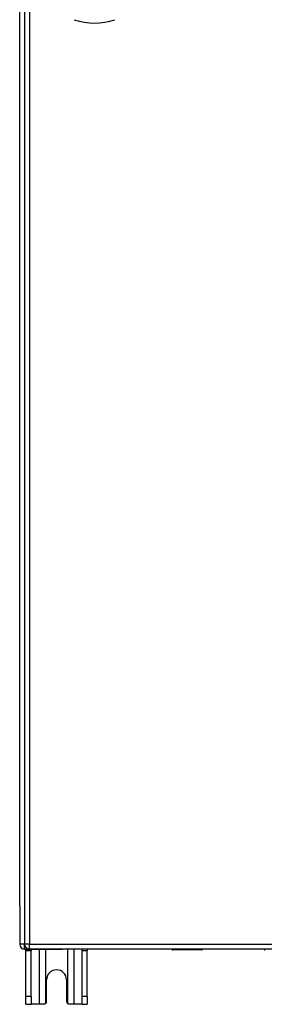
# Model space of a CAD drawing. Header units: inches. Extents: x 27 to 687, y 75 to 320.
# Tile 12 of 33: x 224 to 229, y 172 to 192. Entities that reach past the tile are written whole.
import ezdxf

# ---------------------------------------------------------------- set-up
doc = ezdxf.new("R2010")
doc.units = ezdxf.units.IN
doc.header["$MEASUREMENT"] = 0
doc.layers.add('Visible Edges(ANSI)', color=7, linetype='Continuous', lineweight=25)
doc.layers.add('Visible Tangent Edges(ANSI)', color=7, linetype='Continuous', lineweight=25)

msp = doc.modelspace()

# ---------------------------------------------------------------- linework, layer by layer
at = {"layer": 'Visible Edges(ANSI)'}
for p, q in [((224.343, 212.052), (224.343, 173.332)), ((224.244, 174.105), (224.244, 211.357)), ((224.244, 174.105), (224.244, 173.33)), ((224.343, 173.231), (225.11, 173.231)), ((224.369, 173.2), (224.369, 173.231)), ((224.369, 172.262), (224.369, 173.2)), ((290.047, 173.233), (224.442, 173.233)), ((224.474, 173.231), (224.474, 173.2)), ((224.474, 172.262), (224.474, 173.2)), ((227.343, 173.231), (225.11, 173.231)), ((225.514, 173.2), (225.514, 173.231)), ((225.514, 172.262), (225.514, 173.2)), ((225.619, 173.231), (225.619, 173.2)), ((225.619, 172.262), (225.619, 173.2)), ((227.947, 173.213), (227.362, 173.213)), ((227.963, 173.233), (227.963, 173.229)), ((229.223, 173.231), (227.963, 173.231)), ((229.223, 173.229), (229.223, 173.233)), ((224.791, 172.168), (224.791, 172.606)), ((225.197, 172.606), (225.197, 172.168)), ((224.369, 172.106), (224.369, 172.262)), ((224.474, 172.262), (224.474, 172.106)), ((225.514, 172.106), (225.514, 172.262)), ((225.619, 172.262), (225.619, 172.106)), ((224.369, 172.106), (224.474, 172.106)), ((224.638, 172.106), (224.474, 172.106)), ((224.729, 172.106), (224.638, 172.106)), ((225.35, 172.106), (225.259, 172.106)), ((225.514, 172.106), (225.35, 172.106)), ((225.514, 172.106), (225.619, 172.106))]:
    msp.add_line(p, q, dxfattribs=at)
at = {"layer": 'Visible Edges(ANSI)', "flags": 128}
for points in [[(224.773, 172.124), (224.772, 172.123), (224.77, 172.122), (224.768, 172.12), (224.767, 172.119), (224.765, 172.118), (224.764, 172.117), (224.762, 172.115), (224.76, 172.114), (224.758, 172.113), (224.756, 172.112), (224.754, 172.112), (224.753, 172.111), (224.751, 172.11), (224.749, 172.109), (224.747, 172.109), (224.745, 172.108), (224.743, 172.108), (224.741, 172.107), (224.739, 172.107), (224.737, 172.107), (224.735, 172.106), (224.733, 172.106), (224.731, 172.106), (224.729, 172.106)], [(225.259, 172.106), (225.257, 172.106), (225.255, 172.106), (225.253, 172.106), (225.251, 172.107), (225.249, 172.107), (225.248, 172.107), (225.246, 172.108), (225.244, 172.108), (225.242, 172.109), (225.24, 172.109), (225.238, 172.11), (225.236, 172.111), (225.234, 172.112), (225.232, 172.112), (225.23, 172.113), (225.228, 172.114), (225.227, 172.115), (225.225, 172.117), (225.223, 172.118), (225.221, 172.119), (225.22, 172.12), (225.218, 172.122), (225.217, 172.123), (225.215, 172.124)]]:
    msp.add_lwpolyline(points, dxfattribs=at)
at = {"layer": 'Visible Edges(ANSI)'}
for centre, radius, start, end in [((225.767, 193.381), 1.28, 251.2278, 288.7722), ((224.343, 173.33), 0.099, 180, 270), ((224.442, 173.332), 0.099, 180, 270), ((227.362, 173.233), 0.0197, 180.5386, 270), ((227.947, 173.229), 0.0157, 270, 0), ((229.238, 173.229), 0.0157, 180, 270), ((224.994, 172.606), 0.203, 0, 180), ((224.729, 172.168), 0.062, 314.9335, 0), ((225.259, 172.168), 0.062, 180, 225.0665)]:
    msp.add_arc(centre, radius, start, end, dxfattribs=at)
at = {"layer": 'Visible Tangent Edges(ANSI)'}
for p, q in [((224.442, 212.052), (224.442, 173.332)), ((224.343, 173.33), (224.244, 173.33)), ((224.442, 173.332), (224.343, 173.332)), ((224.343, 173.231), (224.343, 173.322)), ((224.369, 173.2), (224.474, 173.2)), ((224.442, 173.233), (224.442, 173.332)), ((224.442, 173.332), (290.047, 173.332)), ((224.638, 173.231), (224.638, 172.106)), ((224.773, 172.124), (224.773, 173.231)), ((225.215, 173.231), (225.215, 172.124)), ((225.35, 172.106), (225.35, 173.231)), ((225.514, 173.2), (225.619, 173.2)), ((227.362, 173.233), (227.362, 173.213)), ((227.947, 173.213), (227.947, 173.233)), ((224.474, 172.262), (224.369, 172.262)), ((225.619, 172.262), (225.514, 172.262))]:
    msp.add_line(p, q, dxfattribs=at)
at = {"layer": 'Visible Tangent Edges(ANSI)', "flags": 128}
for points in [[(227.577, 173.233), (227.578, 173.231), (227.579, 173.23), (227.581, 173.228), (227.583, 173.227), (227.585, 173.226), (227.588, 173.225), (227.591, 173.224), (227.594, 173.223), (227.597, 173.223), (227.601, 173.222), (227.605, 173.222), (227.608, 173.222), (227.612, 173.222), (227.616, 173.222), (227.619, 173.223), (227.623, 173.223), (227.626, 173.224), (227.629, 173.225), (227.632, 173.226), (227.634, 173.227), (227.636, 173.228), (227.637, 173.23), (227.639, 173.231), (227.639, 173.233)], [(227.62, 173.233), (227.619, 173.233), (227.618, 173.232), (227.617, 173.232), (227.616, 173.232), (227.615, 173.232), (227.614, 173.232), (227.613, 173.232), (227.612, 173.231), (227.611, 173.231), (227.61, 173.231), (227.609, 173.231), (227.608, 173.231), (227.607, 173.231), (227.606, 173.231), (227.605, 173.231), (227.604, 173.231), (227.603, 173.232), (227.603, 173.232), (227.602, 173.232), (227.601, 173.232), (227.6, 173.232), (227.599, 173.232), (227.598, 173.233), (227.597, 173.233)]]:
    msp.add_lwpolyline(points, dxfattribs=at)

doc.saveas('drawing.dxf')
